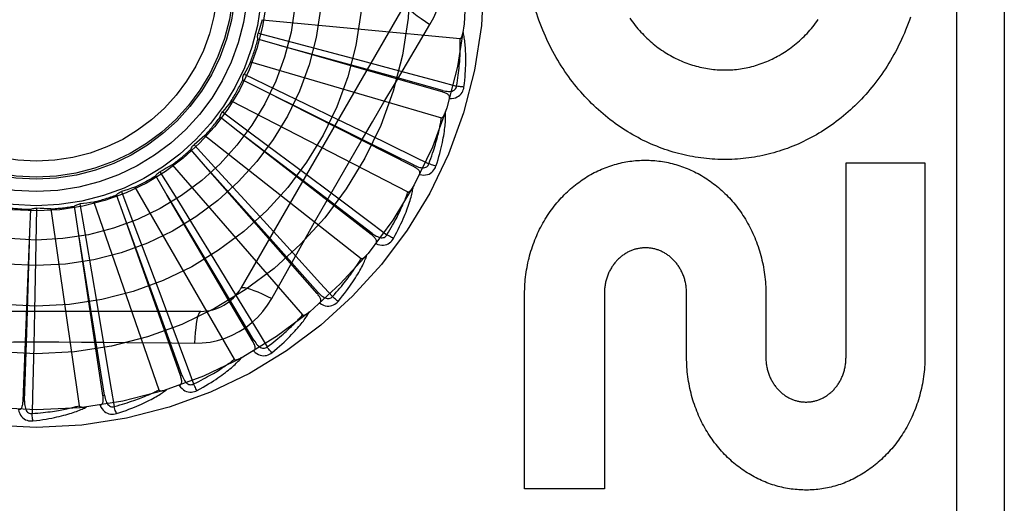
# Model space of a CAD drawing. Header units: inches. Extents: x 0 to 179, y 0 to 116.
# Tile 131 of 234: x 35.602 to 36.221, y 76.171 to 76.475. Entities that reach past the tile are written whole.
import ezdxf

# ---------------------------------------------------------------- set-up
doc = ezdxf.new("R2010")
doc.units = ezdxf.units.IN
doc.header["$LTSCALE"] = 9.842105
doc.header["$MEASUREMENT"] = 0
doc.linetypes.add('HIDDEN', pattern=[0.2, 0.1, -0.1])
doc.layers.add('LEFTHAND_DOOR_ASSEMBLY', color=7, linetype='CONTINUOUS')

msp = doc.modelspace()

# ---------------------------------------------------------------- linework, layer by layer
at = {"layer": 'LEFTHAND_DOOR_ASSEMBLY', "color": 8, "linetype": 'HIDDEN'}
for p, q in [((36.19071, 76.87535), (36.19071, 76.12535)), ((36.22071, 76.87535), (36.22071, 76.12535)), ((35.84435, 76.48576), (35.74091, 76.3066)), ((35.75427, 76.4753), (35.87867, 76.46342)), ((35.75171, 76.46678), (35.77308, 76.46116)), ((35.76527, 76.45916), (35.75157, 76.4631)), ((35.86727, 76.42998), (35.76527, 76.45916)), ((35.77308, 76.46116), (35.79367, 76.45572)), ((35.79367, 76.45572), (35.81416, 76.45028)), ((35.74696, 76.44887), (35.86687, 76.41366)), ((35.81416, 76.45028), (35.83517, 76.44467)), ((35.74284, 76.44098), (35.76275, 76.43142)), ((35.75471, 76.43094), (35.742, 76.4374)), ((35.84934, 76.38298), (35.75471, 76.43094)), ((35.76275, 76.43142), (35.78194, 76.42218)), ((35.86727, 76.42998), (35.86753, 76.4309)), ((35.73478, 76.4243), (35.84586, 76.36703)), ((35.78194, 76.42218), (35.80103, 76.41296)), ((35.739, 76.40522), (35.72774, 76.41398)), ((35.72924, 76.41734), (35.74699, 76.40418)), ((35.80103, 76.41296), (35.82061, 76.40347)), ((35.71817, 76.40247), (35.81641, 76.32522)), ((35.78952, 76.36682), (35.73895, 76.40526)), ((35.82284, 76.34022), (35.739, 76.40522)), ((35.74699, 76.40418), (35.76408, 76.39147)), ((35.71142, 76.39669), (35.72635, 76.38041)), ((35.71871, 76.38295), (35.70931, 76.39367)), ((35.76408, 76.39147), (35.78108, 76.37881)), ((35.69774, 76.38419), (35.77957, 76.28974)), ((35.76105, 76.33568), (35.71867, 76.38299)), ((35.78873, 76.30325), (35.71871, 76.38295)), ((35.84934, 76.38298), (35.84978, 76.38383)), ((36.12121, 76.2631), (36.12121, 76.38538)), ((36.12121, 76.38538), (36.17084, 76.38538)), ((36.17084, 76.38538), (36.17084, 76.2631)), ((35.69456, 76.36491), (35.68737, 76.37722)), ((35.69001, 76.37978), (35.70159, 76.36097)), ((35.72635, 76.38041), (35.74073, 76.3647)), ((35.78108, 76.37881), (35.79851, 76.36578)), ((35.66744, 76.35178), (35.66271, 76.36522)), ((35.66578, 76.36724), (35.6736, 76.34658)), ((35.67421, 76.3701), (35.73669, 76.26187)), ((35.72719, 76.31048), (35.69453, 76.36496)), ((35.74824, 76.2734), (35.69456, 76.36491)), ((35.74073, 76.3647), (35.75503, 76.34904)), ((35.82343, 76.34098), (35.78952, 76.36682)), ((35.63963, 76.3595), (35.64339, 76.33773)), ((35.64844, 76.36072), (35.68931, 76.24262)), ((35.70159, 76.36097), (35.71274, 76.34283)), ((35.60827, 76.34189), (35.60887, 76.35613)), ((35.61248, 76.35686), (35.61205, 76.33477)), ((35.62136, 76.35639), (35.63914, 76.23269)), ((35.63833, 76.34401), (35.63622, 76.35811)), ((35.68918, 76.29215), (35.66742, 76.35183)), ((35.70284, 76.25176), (35.66744, 76.35178)), ((35.6736, 76.34658), (35.68111, 76.32665)), ((35.75503, 76.34904), (35.76967, 76.33296)), ((35.60395, 76.23588), (35.60827, 76.34189)), ((35.60629, 76.27846), (35.60827, 76.34195)), ((35.64839, 76.28135), (35.63832, 76.34406)), ((35.65415, 76.2391), (35.63833, 76.34401)), ((35.71274, 76.34283), (35.72381, 76.32475)), ((35.82284, 76.34022), (35.82343, 76.34098)), ((35.61205, 76.33477), (35.61162, 76.31348)), ((35.64339, 76.33773), (35.64699, 76.31675)), ((35.78945, 76.30388), (35.76105, 76.33568)), ((35.68111, 76.32665), (35.68856, 76.3068)), ((35.72381, 76.32475), (35.73515, 76.30618)), ((35.64699, 76.31675), (35.65055, 76.29585)), ((35.61162, 76.31348), (35.61116, 76.29229)), ((35.74907, 76.27389), (35.72719, 76.31048)), ((35.76024, 76.30004), (35.76714, 76.31241)), ((35.68856, 76.3068), (35.69618, 76.28642)), ((35.78873, 76.30325), (35.78945, 76.30388)), ((35.91919, 76.18058), (35.91919, 76.30286)), ((35.96933, 76.30355), (35.96934, 76.18058)), ((36.02102, 76.2631), (36.02102, 76.30328)), ((36.07084, 76.30286), (36.07084, 76.2631)), ((35.71565, 76.29201), (35.50876, 76.29201)), ((35.61116, 76.29229), (35.61066, 76.27054)), ((35.65055, 76.29585), (35.65418, 76.2744)), ((35.70374, 76.25208), (35.68918, 76.29215)), ((35.60491, 76.23584), (35.60629, 76.27846)), ((35.6551, 76.23924), (35.64839, 76.28135)), ((35.74824, 76.2734), (35.74907, 76.27389)), ((35.70284, 76.25176), (35.70374, 76.25208)), ((35.60395, 76.23588), (35.60491, 76.23584)), ((35.65415, 76.2391), (35.6551, 76.23924)), ((35.96934, 76.18058), (35.91919, 76.18058))]:
    msp.add_line(p, q, dxfattribs=at)
for points in [[(35.8597, 76.4723), (35.86204, 76.47666), (35.86397, 76.48118), (35.86549, 76.48586), (35.86657, 76.49064), (35.86723, 76.49547), (35.86745, 76.50035)], [(35.84435, 76.48576), (35.84429, 76.4852), (35.84462, 76.48441), (35.84532, 76.48344), (35.84638, 76.48229), (35.84781, 76.48096), (35.84959, 76.47946), (35.8517, 76.47782), (35.85411, 76.47606), (35.8568, 76.47421), (35.8597, 76.4723)], [(35.93797, 76.45345), (35.93695, 76.4553), (35.93597, 76.45717), (35.935, 76.45905), (35.93406, 76.46096), (35.93315, 76.4629), (35.93226, 76.46485), (35.93139, 76.46682), (35.93055, 76.46882), (35.92974, 76.47083), (35.92895, 76.47285), (35.9282, 76.4749), (35.92747, 76.47696), (35.92677, 76.47903), (35.9261, 76.48111), (35.92546, 76.48321)], [(36.16176, 76.47697), (36.16104, 76.4749), (36.16029, 76.47285), (36.15951, 76.47081), (36.1587, 76.46879), (36.15787, 76.46679), (36.15701, 76.46481), (36.15612, 76.46285), (36.15521, 76.46091), (36.15427, 76.45899), (36.15331, 76.45708), (36.15232, 76.4552), (36.15131, 76.45335), (36.15028, 76.45151), (36.14923, 76.4497), (36.14815, 76.44791), (36.14705, 76.44615), (36.14593, 76.44441), (36.14479, 76.44269), (36.14363, 76.441), (36.14245, 76.43934), (36.14125, 76.43769), (36.14002, 76.43607), (36.13878, 76.43447), (36.13752, 76.4329), (36.13624, 76.43135), (36.13494, 76.42983), (36.13362, 76.42833), (36.13229, 76.42686), (36.13094, 76.42541), (36.12957, 76.42399), (36.12819, 76.4226), (36.1268, 76.42124), (36.12538, 76.4199), (36.12396, 76.41859), (36.12251, 76.4173), (36.12105, 76.41604), (36.11958, 76.4148), (36.11809, 76.41359), (36.11659, 76.4124), (36.11508, 76.41125), (36.11355, 76.41012), (36.11201, 76.40901), (36.11047, 76.40794), (36.10891, 76.40689), (36.10734, 76.40588), (36.10576, 76.40488), (36.10417, 76.40392), (36.10257, 76.40298), (36.10095, 76.40207), (36.09933, 76.40118), (36.09769, 76.40033), (36.09605, 76.39949), (36.0944, 76.39869), (36.09274, 76.39791), (36.09107, 76.39717), (36.0894, 76.39645), (36.08772, 76.39575), (36.08603, 76.39509), (36.08434, 76.39446), (36.08265, 76.39385), (36.08094, 76.39327), (36.07923, 76.39271), (36.07751, 76.39218), (36.07578, 76.39168), (36.07405, 76.39121), (36.07232, 76.39077), (36.07058, 76.39035), (36.06883, 76.38996), (36.06708, 76.3896), (36.06534, 76.38927), (36.06359, 76.38896), (36.06184, 76.38868), (36.06008, 76.38843), (36.05833, 76.38821), (36.05656, 76.38801), (36.0548, 76.38785), (36.05303, 76.38771), (36.05126, 76.38759), (36.04948, 76.38751), (36.04771, 76.38745), (36.04593, 76.38742), (36.04416, 76.38742), (36.04239, 76.38745), (36.04062, 76.3875), (36.03885, 76.38758), (36.03708, 76.38769), (36.03531, 76.38783), (36.03355, 76.38799), (36.03178, 76.38819), (36.03001, 76.38841), (36.02825, 76.38866), (36.02648, 76.38893), (36.02472, 76.38924), (36.02296, 76.38957), (36.0212, 76.38993), (36.01945, 76.39032), (36.0177, 76.39073), (36.01596, 76.39118), (36.01423, 76.39165), (36.0125, 76.39214), (36.01077, 76.39267), (36.00905, 76.39322), (36.00733, 76.39381), (36.00561, 76.39442), (36.0039, 76.39506), (36.0022, 76.39572), (36.0005, 76.39642), (35.99881, 76.39714), (35.99712, 76.39789), (35.99545, 76.39867), (35.99378, 76.39948), (35.99213, 76.40031), (35.99048, 76.40117), (35.98884, 76.40205), (35.98721, 76.40297), (35.98559, 76.40391), (35.98398, 76.40488), (35.98238, 76.40588), (35.98079, 76.40691), (35.97921, 76.40796), (35.97764, 76.40905), (35.97609, 76.41015), (35.97454, 76.41129), (35.97301, 76.41245), (35.9715, 76.41364), (35.97, 76.41485), (35.96852, 76.41609), (35.96704, 76.41735), (35.96558, 76.41865), (35.96414, 76.41997), (35.96271, 76.42132), (35.96129, 76.42269), (35.95989, 76.42409), (35.95851, 76.42552), (35.95714, 76.42697), (35.95579, 76.42845), (35.95446, 76.42995), (35.95315, 76.43148), (35.95186, 76.43303), (35.95059, 76.4346), (35.94934, 76.43619), (35.94811, 76.43781), (35.9469, 76.43946), (35.9457, 76.44113), (35.94453, 76.44282), (35.94338, 76.44454), (35.94225, 76.44628), (35.94114, 76.44804), (35.94006, 76.44983), (35.939, 76.45163), (35.93797, 76.45345)], [(35.98535, 76.47624), (35.98617, 76.47508), (35.98699, 76.47395), (35.98784, 76.47284), (35.9887, 76.47175), (35.98957, 76.47067), (35.99046, 76.46962), (35.99136, 76.46858), (35.99228, 76.46756), (35.99321, 76.46656), (35.99416, 76.46558), (35.99512, 76.46463), (35.99609, 76.46369), (35.99708, 76.46277), (35.99807, 76.46187), (35.99908, 76.461), (36.00009, 76.46015), (36.00112, 76.45931), (36.00216, 76.45851), (36.0032, 76.45772), (36.00426, 76.45695), (36.00532, 76.4562), (36.0064, 76.45548), (36.00748, 76.45477), (36.00858, 76.45409), (36.00969, 76.45343), (36.0108, 76.45278), (36.01192, 76.45216), (36.01305, 76.45156), (36.01418, 76.45099), (36.01532, 76.45043), (36.01647, 76.4499), (36.01762, 76.44939), (36.01877, 76.44891), (36.01993, 76.44844), (36.02109, 76.448), (36.02226, 76.44758), (36.02344, 76.44717), (36.02462, 76.4468), (36.02581, 76.44644), (36.027, 76.4461), (36.0282, 76.44579), (36.0294, 76.44549), (36.0306, 76.44522), (36.0318, 76.44497), (36.03301, 76.44475), (36.03422, 76.44454), (36.03542, 76.44436), (36.03663, 76.4442), (36.03783, 76.44406), (36.03904, 76.44394), (36.04025, 76.44385), (36.04146, 76.44378), (36.04268, 76.44372), (36.0439, 76.44369), (36.04511, 76.44369), (36.04633, 76.4437), (36.04755, 76.44374), (36.04877, 76.44379), (36.04998, 76.44387), (36.0512, 76.44397), (36.05241, 76.4441), (36.05361, 76.44424), (36.05482, 76.4444), (36.05602, 76.44459), (36.05721, 76.4448), (36.05841, 76.44503), (36.0596, 76.44528), (36.0608, 76.44556), (36.06199, 76.44585), (36.06318, 76.44617), (36.06436, 76.44651), (36.06555, 76.44688), (36.06672, 76.44726), (36.0679, 76.44767), (36.06906, 76.44809), (36.07022, 76.44854), (36.07137, 76.44901), (36.07252, 76.4495), (36.07366, 76.45001), (36.07479, 76.45054), (36.07591, 76.4511), (36.07704, 76.45168), (36.07815, 76.45228), (36.07926, 76.4529), (36.08036, 76.45354), (36.08146, 76.45421), (36.08255, 76.45489), (36.08363, 76.4556), (36.0847, 76.45633), (36.08576, 76.45709), (36.08681, 76.45786), (36.08785, 76.45865), (36.08888, 76.45946), (36.08989, 76.46029), (36.0909, 76.46115), (36.09189, 76.46202), (36.09288, 76.46292), (36.09386, 76.46384), (36.09482, 76.46478), (36.09577, 76.46574), (36.09671, 76.46673), (36.09764, 76.46773), (36.09856, 76.46876), (36.09946, 76.4698), (36.10035, 76.47087), (36.10122, 76.47195), (36.10207, 76.47305), (36.10292, 76.47418), (36.10374, 76.47532)], [(35.75427, 76.4753), (35.75368, 76.47315), (35.75305, 76.47102), (35.7524, 76.46889), (35.75171, 76.46678)], [(35.83795, 76.43568), (35.8524, 76.46009), (35.8597, 76.4723)], [(35.75157, 76.4631), (35.75145, 76.46371), (35.75138, 76.46433), (35.75138, 76.46496), (35.75143, 76.46558), (35.75154, 76.46619), (35.75171, 76.46678)], [(35.87643, 76.43356), (35.87674, 76.43539), (35.87701, 76.43714), (35.87726, 76.43882), (35.87748, 76.44044), (35.87768, 76.44199), (35.87786, 76.44347), (35.87801, 76.4449), (35.87815, 76.44627), (35.87827, 76.44759), (35.87837, 76.44885), (35.87846, 76.45006), (35.87854, 76.45122), (35.8786, 76.45234), (35.87865, 76.45342), (35.8787, 76.45445), (35.87873, 76.45544), (35.87876, 76.45639), (35.87877, 76.4573), (35.87878, 76.45818), (35.87878, 76.45902), (35.87878, 76.45983), (35.87877, 76.46061), (35.87875, 76.46136), (35.87873, 76.46207), (35.8787, 76.46276), (35.87867, 76.46342)], [(35.87867, 76.46342), (35.87884, 76.46344), (35.879, 76.46349), (35.87915, 76.46359), (35.87928, 76.46373), (35.8794, 76.46388), (35.87951, 76.46406), (35.87962, 76.46425), (35.87971, 76.46445), (35.8798, 76.46467), (35.87989, 76.46489), (35.87997, 76.46513), (35.88004, 76.46538), (35.88012, 76.46564), (35.88018, 76.46591), (35.88025, 76.46619), (35.88031, 76.46648), (35.88036, 76.46679), (35.88042, 76.46711), (35.88047, 76.46744), (35.88051, 76.46779)], [(35.88107, 76.43296), (35.88134, 76.43517), (35.88157, 76.43729), (35.88176, 76.43932), (35.88192, 76.44126), (35.88204, 76.44311), (35.88213, 76.44488), (35.8822, 76.44658), (35.88224, 76.44821), (35.88226, 76.44976), (35.88225, 76.45124), (35.88223, 76.45266), (35.88219, 76.45402), (35.88214, 76.45532), (35.88208, 76.45657), (35.882, 76.45776), (35.88191, 76.4589), (35.88181, 76.45998), (35.8817, 76.46102), (35.88158, 76.46201), (35.88144, 76.46296), (35.8813, 76.46386), (35.88115, 76.46473), (35.881, 76.46555), (35.88084, 76.46633), (35.88068, 76.46708), (35.88051, 76.4678)], [(35.86753, 76.4309), (35.83644, 76.43952), (35.82645, 76.44229), (35.76521, 76.45918)], [(35.74696, 76.44887), (35.74597, 76.44687), (35.74496, 76.44489), (35.74391, 76.44293), (35.74284, 76.44098)], [(35.742, 76.4374), (35.742, 76.43802), (35.74205, 76.43864), (35.74217, 76.43926), (35.74234, 76.43986), (35.74256, 76.44043), (35.74284, 76.44098)], [(35.83517, 76.44467), (35.86577, 76.43644), (35.87643, 76.43356)], [(35.76714, 76.31241), (35.78104, 76.3371), (35.78803, 76.34947), (35.79507, 76.36184), (35.80212, 76.3742), (35.80923, 76.38654), (35.81636, 76.39886), (35.82354, 76.41116), (35.83073, 76.42344), (35.83795, 76.43568)], [(35.86753, 76.4309), (35.86854, 76.43065), (35.8695, 76.43045), (35.87043, 76.43032), (35.87131, 76.43025), (35.87215, 76.43025), (35.87294, 76.43033), (35.87367, 76.43048), (35.87434, 76.43071), (35.87493, 76.43102), (35.87543, 76.43142), (35.87583, 76.43189), (35.87613, 76.43243), (35.87634, 76.43298), (35.87644, 76.43357)], [(35.87199, 76.42579), (35.87334, 76.42583), (35.8746, 76.426), (35.87575, 76.4263), (35.8768, 76.42672), (35.87773, 76.42726), (35.87855, 76.4279), (35.87926, 76.42866), (35.87985, 76.42948), (35.88032, 76.43036), (35.88067, 76.43125), (35.88092, 76.43211), (35.88107, 76.43296)], [(35.88107, 76.43296), (35.88045, 76.43301), (35.87975, 76.43308), (35.87898, 76.43317), (35.87817, 76.43329), (35.87731, 76.43342), (35.87643, 76.43356)], [(35.84978, 76.38383), (35.82087, 76.39818), (35.81159, 76.40279), (35.75466, 76.43096)], [(35.87199, 76.42578), (35.87207, 76.42624), (35.87207, 76.42667), (35.87197, 76.42708), (35.87179, 76.42746), (35.87155, 76.42781), (35.87124, 76.42813), (35.87088, 76.42843), (35.87047, 76.4287), (35.87001, 76.42895), (35.86952, 76.42918), (35.86899, 76.4294), (35.86844, 76.4296), (35.86787, 76.4298), (35.86727, 76.42998)], [(35.73478, 76.4243), (35.73343, 76.42252), (35.73206, 76.42077), (35.73067, 76.41904), (35.72924, 76.41734)], [(35.72774, 76.41398), (35.72786, 76.41459), (35.72803, 76.41518), (35.72826, 76.41577), (35.72854, 76.41633), (35.72887, 76.41685), (35.72924, 76.41734)], [(35.86346, 76.38329), (35.86414, 76.38541), (35.86477, 76.38745), (35.86534, 76.38941), (35.86586, 76.39128), (35.86633, 76.39308), (35.86676, 76.3948), (35.86715, 76.39646), (35.86749, 76.39804), (35.8678, 76.39956), (35.86808, 76.40102), (35.86833, 76.40242), (35.86855, 76.40376), (35.86874, 76.40505), (35.86892, 76.40628), (35.86907, 76.40747), (35.86919, 76.4086), (35.8693, 76.40969), (35.86939, 76.41073), (35.86945, 76.41173), (35.8695, 76.41268), (35.86954, 76.4136), (35.86955, 76.41447), (35.86956, 76.41531), (35.86955, 76.41611), (35.86953, 76.41688), (35.8695, 76.41761)], [(35.86687, 76.41366), (35.86704, 76.41364), (35.8672, 76.41367), (35.86737, 76.41374), (35.86752, 76.41384), (35.86767, 76.41397), (35.86782, 76.41412), (35.86795, 76.41429), (35.86809, 76.41447), (35.86821, 76.41467), (35.86834, 76.41488), (35.86847, 76.41509), (35.86859, 76.41533), (35.86871, 76.41557), (35.86882, 76.41582), (35.86894, 76.41608), (35.86905, 76.41636), (35.86917, 76.41665), (35.86928, 76.41695), (35.86938, 76.41723), (35.86947, 76.41752)], [(35.85902, 76.38476), (35.85966, 76.3865), (35.86027, 76.38817), (35.86083, 76.38977), (35.86135, 76.39132), (35.86184, 76.3928), (35.86229, 76.39423), (35.86272, 76.3956), (35.86311, 76.39692), (35.86348, 76.39819), (35.86382, 76.39941), (35.86413, 76.40058), (35.86443, 76.40171), (35.8647, 76.40279), (35.86496, 76.40384), (35.86519, 76.40484), (35.86541, 76.40581), (35.86562, 76.40674), (35.86581, 76.40763), (35.86598, 76.40849), (35.86615, 76.40932), (35.86629, 76.41011), (35.86643, 76.41088), (35.86655, 76.41162), (35.86667, 76.41232), (35.86677, 76.41301), (35.86687, 76.41366)], [(35.71817, 76.40247), (35.71651, 76.40099), (35.71484, 76.39953), (35.71314, 76.39809), (35.71142, 76.39669)], [(35.82061, 76.40347), (35.84909, 76.38961), (35.85902, 76.38476)], [(35.70931, 76.39367), (35.70954, 76.39425), (35.70982, 76.3948), (35.71015, 76.39533), (35.71054, 76.39583), (35.71096, 76.39628), (35.71142, 76.39669)], [(35.69774, 76.38419), (35.69583, 76.38304), (35.6939, 76.38192), (35.69196, 76.38084), (35.69001, 76.37978)], [(35.85318, 76.37797), (35.85335, 76.3784), (35.85343, 76.37882), (35.85341, 76.37924), (35.85331, 76.37965), (35.85314, 76.38004), (35.8529, 76.38041), (35.8526, 76.38077), (35.85224, 76.38112), (35.85184, 76.38145), (35.8514, 76.38177), (35.85093, 76.38208), (35.85042, 76.38239), (35.8499, 76.38269), (35.84934, 76.38298)], [(35.84978, 76.38384), (35.85072, 76.38339), (35.85162, 76.38302), (35.85251, 76.38271), (35.85336, 76.38248), (35.85418, 76.38233), (35.85497, 76.38225), (35.85573, 76.38226), (35.85643, 76.38235), (35.85706, 76.38255), (35.85763, 76.38285), (35.85811, 76.38324), (35.85851, 76.3837), (35.85881, 76.38421), (35.85902, 76.38477)], [(35.85318, 76.37797), (35.85452, 76.37776), (35.85579, 76.37769), (35.85697, 76.37776), (35.85808, 76.37797), (35.8591, 76.37833), (35.86003, 76.3788), (35.86087, 76.37941), (35.8616, 76.38011), (35.86222, 76.38088), (35.86274, 76.38169), (35.86315, 76.38249), (35.86346, 76.38329)], [(35.86346, 76.38329), (35.86286, 76.38346), (35.86218, 76.38366), (35.86145, 76.3839), (35.86067, 76.38417), (35.85985, 76.38446), (35.85902, 76.38476)], [(35.91919, 76.30286), (35.9192, 76.3044), (35.91924, 76.30593), (35.9193, 76.30747), (35.91939, 76.30901), (35.9195, 76.31054), (35.91964, 76.31207), (35.91981, 76.31359), (35.91999, 76.31511), (35.92021, 76.31662), (35.92044, 76.31813), (35.9207, 76.31963), (35.92099, 76.32112), (35.9213, 76.3226), (35.92163, 76.32408), (35.92198, 76.32554), (35.92236, 76.327), (35.92277, 76.32845), (35.92319, 76.32989), (35.92364, 76.33131), (35.92411, 76.33273), (35.9246, 76.33413), (35.92512, 76.33552), (35.92565, 76.3369), (35.92621, 76.33827), (35.92679, 76.33962), (35.92739, 76.34096), (35.928, 76.34229), (35.92864, 76.3436), (35.9293, 76.34489), (35.92998, 76.34617), (35.93068, 76.34744), (35.93139, 76.34869), (35.93213, 76.34992), (35.93288, 76.35113), (35.93365, 76.35233), (35.93443, 76.35351), (35.93524, 76.35467), (35.93606, 76.35581), (35.93689, 76.35694), (35.93775, 76.35805), (35.93861, 76.35914), (35.93949, 76.36021), (35.94039, 76.36126), (35.9413, 76.36229), (35.94222, 76.3633), (35.94316, 76.36429), (35.94411, 76.36526), (35.94507, 76.36621), (35.94605, 76.36714), (35.94704, 76.36806), (35.94803, 76.36895), (35.94904, 76.36981), (35.95006, 76.37066), (35.95109, 76.37149), (35.95213, 76.37229), (35.95318, 76.37308), (35.95424, 76.37384), (35.9553, 76.37458), (35.95637, 76.3753), (35.95746, 76.37599), (35.95855, 76.37667), (35.95965, 76.37733), (35.96076, 76.37796), (35.96188, 76.37858), (35.963, 76.37917), (35.96413, 76.37974), (35.96527, 76.38029), (35.96641, 76.38082), (35.96755, 76.38132), (35.9687, 76.3818), (35.96986, 76.38227), (35.97102, 76.38271), (35.97219, 76.38313), (35.97337, 76.38353), (35.97455, 76.3839), (35.97573, 76.38426), (35.97692, 76.38459), (35.97811, 76.3849), (35.9793, 76.38519), (35.98049, 76.38546), (35.98168, 76.38571), (35.98288, 76.38594), (35.98409, 76.38614), (35.98529, 76.38632), (35.9865, 76.38648), (35.98771, 76.38662), (35.98892, 76.38674), (35.99014, 76.38684), (35.99135, 76.38691), (35.99257, 76.38697), (35.99378, 76.387), (35.99499, 76.38701), (35.9962, 76.387), (35.99742, 76.38697), (35.99863, 76.38691), (35.99985, 76.38684), (36.00106, 76.38674), (36.00228, 76.38662), (36.00349, 76.38648), (36.0047, 76.38632), (36.00591, 76.38613), (36.00711, 76.38593), (36.00831, 76.3857), (36.00951, 76.38546), (36.01071, 76.38519), (36.0119, 76.3849), (36.0131, 76.38458), (36.01429, 76.38425), (36.01547, 76.38389), (36.01666, 76.38351), (36.01784, 76.38311), (36.01901, 76.38269), (36.02018, 76.38224), (36.02134, 76.38178), (36.0225, 76.38129), (36.02365, 76.38079), (36.0248, 76.38026), (36.02594, 76.37971), (36.02707, 76.37913), (36.0282, 76.37854), (36.02932, 76.37792), (36.03044, 76.37729), (36.03154, 76.37663), (36.03264, 76.37595), (36.03373, 76.37525), (36.03481, 76.37452), (36.03588, 76.37378), (36.03693, 76.37302), (36.03799, 76.37224), (36.03903, 76.37143), (36.04006, 76.3706), (36.04108, 76.36976), (36.04209, 76.36889), (36.04309, 76.368), (36.04407, 76.36709), (36.04505, 76.36616), (36.04601, 76.36521), (36.04695, 76.36425), (36.04789, 76.36326), (36.0488, 76.36225), (36.04971, 76.36123), (36.0506, 76.36018), (36.05148, 76.35912), (36.05235, 76.35803), (36.05319, 76.35693), (36.05403, 76.35581), (36.05484, 76.35467), (36.05564, 76.35351), (36.05642, 76.35234), (36.05719, 76.35115), (36.05794, 76.34994), (36.05867, 76.34872), (36.05938, 76.34747), (36.06007, 76.34621), (36.06075, 76.34494), (36.0614, 76.34365), (36.06204, 76.34234), (36.06266, 76.34102), (36.06325, 76.33968), (36.06383, 76.33833), (36.06439, 76.33697), (36.06492, 76.3356), (36.06543, 76.33421), (36.06592, 76.33281), (36.06639, 76.33139), (36.06684, 76.32997), (36.06726, 76.32853), (36.06767, 76.32708), (36.06805, 76.32562), (36.0684, 76.32416), (36.06873, 76.32268), (36.06904, 76.3212), (36.06933, 76.3197), (36.06959, 76.3182), (36.06983, 76.31669), (36.07004, 76.31517), (36.07023, 76.31365), (36.07039, 76.31212), (36.07053, 76.31058), (36.07064, 76.30904), (36.07073, 76.3075), (36.07079, 76.30595), (36.07083, 76.30441), (36.07084, 76.30286)], [(35.68737, 76.37722), (35.6877, 76.37775), (35.68808, 76.37824), (35.68851, 76.37869), (35.68898, 76.37911), (35.68948, 76.37947), (35.69001, 76.37978)], [(35.66271, 76.36522), (35.66313, 76.36568), (35.6636, 76.36608), (35.66411, 76.36645), (35.66465, 76.36677), (35.6652, 76.36703), (35.66578, 76.36724)], [(35.67421, 76.3701), (35.67211, 76.36934), (35.67001, 76.3686), (35.6679, 76.3679), (35.66578, 76.36724)], [(35.79851, 76.36578), (35.82385, 76.34678), (35.83269, 76.34014)], [(35.83269, 76.34014), (35.83365, 76.34172), (35.83455, 76.34325), (35.83541, 76.34472), (35.83621, 76.34614), (35.83697, 76.3475), (35.83769, 76.34882), (35.83836, 76.35008), (35.839, 76.3513), (35.8396, 76.35248), (35.84017, 76.35361), (35.8407, 76.35471), (35.8412, 76.35576), (35.84168, 76.35677), (35.84212, 76.35775), (35.84255, 76.35869), (35.84295, 76.3596), (35.84332, 76.36047), (35.84368, 76.36131), (35.84401, 76.36212), (35.84433, 76.36291), (35.84463, 76.36366), (35.8449, 76.36438), (35.84517, 76.36508), (35.84541, 76.36576), (35.84564, 76.36641), (35.84586, 76.36703)], [(35.83676, 76.33786), (35.83784, 76.33981), (35.83884, 76.34169), (35.83977, 76.3435), (35.84063, 76.34525), (35.84144, 76.34692), (35.84219, 76.34854), (35.84288, 76.35009), (35.84352, 76.35158), (35.84411, 76.35301), (35.84466, 76.35439), (35.84517, 76.35572), (35.84564, 76.357), (35.84607, 76.35822), (35.84647, 76.3594), (35.84685, 76.36054), (35.84719, 76.36163), (35.8475, 76.36267), (35.84778, 76.36368), (35.84803, 76.36465), (35.84826, 76.36557), (35.84847, 76.36646), (35.84865, 76.36732), (35.84881, 76.36814), (35.84896, 76.36893), (35.84908, 76.36968), (35.84919, 76.37041)], [(35.84586, 76.36703), (35.84602, 76.36698), (35.84619, 76.36698), (35.84636, 76.36702), (35.84654, 76.36709), (35.84671, 76.36719), (35.84688, 76.36731), (35.84704, 76.36745), (35.84721, 76.3676), (35.84737, 76.36777), (35.84754, 76.36795), (35.8477, 76.36814), (35.84786, 76.36834), (35.84803, 76.36856), (35.84819, 76.36878), (35.84835, 76.36902), (35.84852, 76.36927), (35.84868, 76.36953), (35.84885, 76.3698), (35.84902, 76.3701), (35.84919, 76.3704)], [(35.63622, 76.35811), (35.63673, 76.35847), (35.63726, 76.35879), (35.63783, 76.35905), (35.63842, 76.35926), (35.63902, 76.35941), (35.63963, 76.3595)], [(35.64844, 76.36072), (35.64624, 76.36037), (35.64404, 76.36004), (35.64183, 76.35976), (35.63963, 76.3595)], [(35.60887, 76.35613), (35.60943, 76.3564), (35.61002, 76.3566), (35.61062, 76.35675), (35.61124, 76.35685), (35.61186, 76.35688), (35.61248, 76.35686)], [(35.62136, 76.35639), (35.61913, 76.35645), (35.61691, 76.35656), (35.61469, 76.35669), (35.61248, 76.35686)], [(35.82566, 76.33457), (35.82591, 76.33496), (35.82607, 76.33537), (35.82613, 76.33578), (35.82611, 76.33621), (35.82601, 76.33662), (35.82585, 76.33703), (35.82562, 76.33744), (35.82534, 76.33784), (35.82501, 76.33825), (35.82464, 76.33865), (35.82423, 76.33904), (35.8238, 76.33944), (35.82333, 76.33983), (35.82284, 76.34022)], [(35.82343, 76.34098), (35.82427, 76.34037), (35.82509, 76.33983), (35.8259, 76.33936), (35.82669, 76.33897), (35.82747, 76.33866), (35.82824, 76.33844), (35.82898, 76.3383), (35.82968, 76.33827), (35.83034, 76.33834), (35.83095, 76.33852), (35.8315, 76.33882), (35.83198, 76.3392), (35.83238, 76.33964), (35.83269, 76.34014)], [(35.83676, 76.33786), (35.83621, 76.33813), (35.83558, 76.33846), (35.83491, 76.33884), (35.83419, 76.33924), (35.83344, 76.33968), (35.83269, 76.34014)], [(35.82567, 76.33458), (35.82694, 76.33411), (35.82817, 76.33381), (35.82935, 76.33365), (35.83048, 76.33365), (35.83155, 76.33381), (35.83255, 76.3341), (35.83348, 76.33454), (35.83434, 76.33509), (35.8351, 76.33572), (35.83576, 76.33642), (35.83631, 76.33713), (35.83676, 76.33786)], [(35.76967, 76.33296), (35.79096, 76.3095), (35.79838, 76.30131)], [(35.80195, 76.2983), (35.80338, 76.30001), (35.80472, 76.30167), (35.80597, 76.30327), (35.80715, 76.30482), (35.80826, 76.30631), (35.8093, 76.30776), (35.81027, 76.30915), (35.81118, 76.31049), (35.81204, 76.31179), (35.81284, 76.31304), (35.81359, 76.31425), (35.81429, 76.31541), (35.81495, 76.31653), (35.81557, 76.31761), (35.81615, 76.31866), (35.81669, 76.31966), (35.81719, 76.32063), (35.81766, 76.32157), (35.81809, 76.32247), (35.81849, 76.32334), (35.81886, 76.32417), (35.8192, 76.32498), (35.81952, 76.32575), (35.81981, 76.3265), (35.82008, 76.32722), (35.82032, 76.32791)], [(35.81641, 76.32522), (35.81656, 76.32514), (35.81672, 76.3251), (35.8169, 76.32511), (35.81708, 76.32515), (35.81727, 76.32521), (35.81746, 76.3253), (35.81765, 76.3254), (35.81784, 76.32552), (35.81803, 76.32566), (35.81823, 76.3258), (35.81842, 76.32596), (35.81862, 76.32613), (35.81882, 76.32631), (35.81902, 76.3265), (35.81923, 76.3267), (35.81944, 76.32691), (35.81965, 76.32714), (35.81987, 76.32738), (35.82007, 76.32761), (35.82026, 76.32783)], [(36.02102, 76.30328), (36.02101, 76.30397), (36.02099, 76.30465), (36.02095, 76.30534), (36.0209, 76.30602), (36.02084, 76.3067), (36.02076, 76.30738), (36.02066, 76.30806), (36.02055, 76.30873), (36.02043, 76.3094), (36.0203, 76.31007), (36.02015, 76.31073), (36.01998, 76.31138), (36.01981, 76.31202), (36.01962, 76.31266), (36.01941, 76.31329), (36.0192, 76.31391), (36.01897, 76.31453), (36.01874, 76.31513), (36.01849, 76.31573), (36.01822, 76.31632), (36.01795, 76.3169), (36.01767, 76.31748), (36.01737, 76.31804), (36.01706, 76.3186), (36.01674, 76.31915), (36.01641, 76.31968), (36.01607, 76.32021), (36.01573, 76.32073), (36.01537, 76.32124), (36.015, 76.32173), (36.01463, 76.32222), (36.01424, 76.32269), (36.01385, 76.32315), (36.01345, 76.3236), (36.01305, 76.32404), (36.01263, 76.32447), (36.01221, 76.32489), (36.01178, 76.32529), (36.01134, 76.32569), (36.01089, 76.32608), (36.01043, 76.32645), (36.00997, 76.32681), (36.0095, 76.32716), (36.00903, 76.3275), (36.00855, 76.32783), (36.00807, 76.32814), (36.00758, 76.32845), (36.00709, 76.32873), (36.0066, 76.32901), (36.0061, 76.32927), (36.0056, 76.32952), (36.0051, 76.32976), (36.00459, 76.32998), (36.00408, 76.3302), (36.00357, 76.3304), (36.00305, 76.33058), (36.00253, 76.33076), (36.002, 76.33093), (36.00147, 76.33108), (36.00094, 76.33122), (36.0004, 76.33135), (35.99986, 76.33146), (35.99932, 76.33157), (35.99878, 76.33166), (35.99824, 76.33173), (35.9977, 76.3318), (35.99715, 76.33185), (35.99661, 76.33189), (35.99608, 76.33192), (35.99554, 76.33193), (35.995, 76.33194), (35.99447, 76.33193), (35.99393, 76.3319), (35.99339, 76.33187), (35.99285, 76.33182), (35.99231, 76.33176), (35.99177, 76.33169), (35.99123, 76.3316), (35.99069, 76.3315), (35.99015, 76.33139), (35.98961, 76.33127), (35.98908, 76.33113), (35.98854, 76.33099), (35.98802, 76.33082), (35.98749, 76.33065), (35.98697, 76.33047), (35.98645, 76.33027), (35.98594, 76.33006), (35.98543, 76.32984), (35.98493, 76.32961), (35.98443, 76.32937), (35.98393, 76.32911), (35.98344, 76.32884), (35.98295, 76.32856), (35.98246, 76.32826), (35.98198, 76.32795), (35.9815, 76.32763), (35.98102, 76.3273), (35.98055, 76.32695), (35.98009, 76.32659), (35.97963, 76.32622), (35.97918, 76.32584), (35.97874, 76.32545), (35.9783, 76.32504), (35.97788, 76.32463), (35.97746, 76.32421), (35.97705, 76.32377), (35.97665, 76.32333), (35.97625, 76.32287), (35.97587, 76.3224), (35.97549, 76.32192), (35.97512, 76.32143), (35.97476, 76.32093), (35.97441, 76.32041), (35.97406, 76.31989), (35.97373, 76.31936), (35.97341, 76.31881), (35.9731, 76.31826), (35.9728, 76.3177), (35.97251, 76.31713), (35.97223, 76.31655), (35.97196, 76.31596), (35.97171, 76.31536), (35.97146, 76.31476), (35.97123, 76.31415), (35.97101, 76.31353), (35.97081, 76.31291), (35.97062, 76.31227), (35.97043, 76.31163), (35.97027, 76.31098), (35.97011, 76.31033), (35.96997, 76.30966), (35.96984, 76.309), (35.96973, 76.30832), (35.96963, 76.30765), (35.96954, 76.30697), (35.96947, 76.30629), (35.96942, 76.3056), (35.96937, 76.30492), (35.96935, 76.30423), (35.96933, 76.30355)], [(35.79838, 76.30131), (35.79962, 76.30268), (35.8008, 76.30401), (35.80192, 76.30529), (35.80298, 76.30653), (35.80399, 76.30773), (35.80494, 76.30888), (35.80584, 76.31), (35.8067, 76.31108), (35.80751, 76.31212), (35.80828, 76.31312), (35.80901, 76.3141), (35.8097, 76.31503), (35.81036, 76.31594), (35.81098, 76.31681), (35.81158, 76.31766), (35.81214, 76.31847), (35.81268, 76.31926), (35.81318, 76.32002), (35.81367, 76.32075), (35.81412, 76.32146), (35.81456, 76.32214), (35.81497, 76.3228), (35.81536, 76.32344), (35.81573, 76.32406), (35.81608, 76.32465), (35.81641, 76.32522)], [(35.73515, 76.30618), (35.75162, 76.27912), (35.75735, 76.26967)], [(35.74091, 76.3066), (35.74137, 76.30694), (35.74221, 76.30704), (35.7434, 76.30692), (35.74493, 76.30657), (35.7468, 76.306), (35.74899, 76.30521), (35.75146, 76.3042), (35.75419, 76.30299), (35.75714, 76.30159), (35.76024, 76.30004)], [(35.79043, 76.29717), (35.79075, 76.29751), (35.79098, 76.29787), (35.79112, 76.29827), (35.79118, 76.29869), (35.79116, 76.29911), (35.79108, 76.29955), (35.79093, 76.29999), (35.79073, 76.30045), (35.79048, 76.3009), (35.7902, 76.30137), (35.78987, 76.30183), (35.78952, 76.3023), (35.78914, 76.30277), (35.78873, 76.30325)], [(35.78946, 76.30389), (35.79016, 76.30313), (35.79087, 76.30244), (35.79157, 76.30183), (35.79228, 76.3013), (35.79299, 76.30085), (35.79369, 76.30048), (35.79439, 76.30021), (35.79508, 76.30004), (35.79574, 76.29999), (35.79638, 76.30005), (35.79697, 76.30023), (35.79752, 76.30052), (35.79799, 76.30088), (35.79839, 76.30131)], [(35.71166, 76.27199), (35.7166, 76.27214), (35.72147, 76.27273), (35.72625, 76.27374), (35.73092, 76.27518), (35.73545, 76.27704), (35.7398, 76.27929), (35.74393, 76.28193), (35.74781, 76.28492), (35.7514, 76.28825), (35.75468, 76.29189), (35.75763, 76.29582), (35.76024, 76.30004)], [(35.79044, 76.29717), (35.7916, 76.29648), (35.79275, 76.29595), (35.79388, 76.29557), (35.79499, 76.29536), (35.79606, 76.2953), (35.79711, 76.2954), (35.79811, 76.29566), (35.79905, 76.29603), (35.79991, 76.29652), (35.8007, 76.29707), (35.80137, 76.29766), (35.80195, 76.2983)], [(35.80195, 76.2983), (35.80146, 76.29867), (35.80091, 76.29912), (35.80032, 76.29961), (35.79969, 76.30014), (35.79904, 76.30072), (35.79838, 76.30131)], [(35.71565, 76.29201), (35.71512, 76.29178), (35.71461, 76.29111), (35.71412, 76.29001), (35.71366, 76.28851), (35.71322, 76.28661), (35.71281, 76.28432), (35.71245, 76.28168), (35.71213, 76.27871), (35.71187, 76.27545), (35.71166, 76.27199)], [(35.76028, 76.26604), (35.76201, 76.26745), (35.76364, 76.26883), (35.76518, 76.27016), (35.76663, 76.27146), (35.768, 76.27272), (35.76929, 76.27394), (35.77051, 76.27512), (35.77166, 76.27627), (35.77274, 76.27738), (35.77376, 76.27845), (35.77473, 76.2795), (35.77564, 76.28051), (35.7765, 76.28148), (35.77731, 76.28243), (35.77808, 76.28334), (35.7788, 76.28423), (35.77947, 76.28509), (35.78011, 76.28591), (35.78071, 76.28672), (35.78126, 76.28749), (35.78178, 76.28825), (35.78227, 76.28897), (35.78273, 76.28967), (35.78316, 76.29035), (35.78355, 76.29101), (35.78392, 76.29164)], [(35.77957, 76.28974), (35.77971, 76.28964), (35.77986, 76.28957), (35.78004, 76.28954), (35.78023, 76.28954), (35.78042, 76.28957), (35.78062, 76.28962), (35.78083, 76.28968), (35.78104, 76.28977), (35.78125, 76.28986), (35.78147, 76.28997), (35.78169, 76.29008), (35.78192, 76.29021), (35.78215, 76.29035), (35.78239, 76.2905), (35.78263, 76.29066), (35.78287, 76.29083), (35.78312, 76.29101), (35.78338, 76.2912), (35.78365, 76.29141), (35.78392, 76.29164)], [(35.69618, 76.28642), (35.70723, 76.25673), (35.71107, 76.24637)], [(35.75735, 76.26967), (35.75883, 76.27079), (35.76024, 76.27186), (35.76158, 76.27291), (35.76285, 76.27393), (35.76407, 76.27491), (35.76522, 76.27587), (35.76632, 76.27679), (35.76736, 76.27769), (35.76836, 76.27856), (35.7693, 76.2794), (35.7702, 76.28022), (35.77106, 76.28101), (35.77188, 76.28177), (35.77266, 76.28251), (35.7734, 76.28323), (35.77411, 76.28392), (35.77478, 76.28459), (35.77542, 76.28524), (35.77604, 76.28587), (35.77662, 76.28648), (35.77717, 76.28707), (35.7777, 76.28764), (35.77821, 76.28819), (35.77868, 76.28873), (35.77914, 76.28924), (35.77957, 76.28974)], [(35.52692, 76.2722), (35.55525, 76.27251), (35.56946, 76.27264), (35.58369, 76.27273), (35.59792, 76.2728), (35.61216, 76.27282), (35.6264, 76.2728), (35.64063, 76.27274), (35.65487, 76.27265), (35.66908, 76.27252)], [(35.65418, 76.2744), (35.65941, 76.24315), (35.66122, 76.23225)], [(35.66908, 76.27252), (35.69745, 76.2722), (35.71166, 76.27199)], [(35.74876, 76.26711), (35.74914, 76.26738), (35.74943, 76.2677), (35.74964, 76.26806), (35.74978, 76.26846), (35.74985, 76.26888), (35.74985, 76.26933), (35.74979, 76.26979), (35.74968, 76.27027), (35.74952, 76.27077), (35.74932, 76.27128), (35.74909, 76.2718), (35.74883, 76.27232), (35.74855, 76.27286), (35.74824, 76.2734)], [(35.74907, 76.27389), (35.74962, 76.27301), (35.75019, 76.27221), (35.75076, 76.27147), (35.75135, 76.27082), (35.75196, 76.27024), (35.75259, 76.26975), (35.75322, 76.26935), (35.75387, 76.26905), (35.75451, 76.26887), (35.75514, 76.26882), (35.75576, 76.26888), (35.75635, 76.26906), (35.75688, 76.26932), (35.75735, 76.26968)], [(35.61066, 76.27054), (35.60988, 76.23887), (35.6096, 76.22782)], [(35.74876, 76.26711), (35.74978, 76.26621), (35.7508, 76.26547), (35.75184, 76.26489), (35.75289, 76.26447), (35.75394, 76.26421), (35.75498, 76.26412), (35.75601, 76.26417), (35.75701, 76.26436), (35.75795, 76.26468), (35.75882, 76.26508), (35.7596, 76.26553), (35.76028, 76.26604)], [(35.76028, 76.26604), (35.75987, 76.2665), (35.75942, 76.26704), (35.75893, 76.26764), (35.75841, 76.26828), (35.75788, 76.26897), (35.75735, 76.26967)], [(35.71107, 76.24637), (35.71273, 76.24719), (35.71432, 76.24798), (35.71584, 76.24875), (35.71728, 76.24951), (35.71866, 76.25025), (35.71997, 76.25097), (35.72122, 76.25167), (35.72242, 76.25235), (35.72356, 76.25302), (35.72465, 76.25366), (35.72569, 76.25429), (35.72668, 76.25491), (35.72763, 76.2555), (35.72853, 76.25608), (35.7294, 76.25665), (35.73022, 76.25719), (35.73101, 76.25772), (35.73177, 76.25824), (35.73249, 76.25874), (35.73317, 76.25923), (35.73383, 76.2597), (35.73446, 76.26016), (35.73506, 76.26061), (35.73563, 76.26104), (35.73617, 76.26146), (35.73669, 76.26187)], [(35.71327, 76.24225), (35.71522, 76.24331), (35.71709, 76.24435), (35.71885, 76.24537), (35.72052, 76.24637), (35.7221, 76.24735), (35.7236, 76.2483), (35.72502, 76.24923), (35.72637, 76.25014), (35.72764, 76.25102), (35.72885, 76.25189), (35.72999, 76.25273), (35.73108, 76.25355), (35.73211, 76.25435), (35.73308, 76.25512), (35.73401, 76.25587), (35.73489, 76.25661), (35.73571, 76.25732), (35.73649, 76.25801), (35.73723, 76.25869), (35.73793, 76.25935), (35.73858, 76.25999), (35.7392, 76.26061), (35.73978, 76.26121), (35.74032, 76.26179), (35.74084, 76.26236), (35.74132, 76.26291)], [(35.73669, 76.26187), (35.7368, 76.26174), (35.73694, 76.26165), (35.73711, 76.26159), (35.73729, 76.26155), (35.73749, 76.26154), (35.7377, 76.26155), (35.73791, 76.26158), (35.73813, 76.26162), (35.73836, 76.26167), (35.7386, 76.26173), (35.73884, 76.26181), (35.73909, 76.26189), (35.73934, 76.26198), (35.7396, 76.26209), (35.73986, 76.2622), (35.74013, 76.26232), (35.74042, 76.26245), (35.74071, 76.26259), (35.74101, 76.26274), (35.74132, 76.26291)], [(36.11534, 76.18254), (36.11419, 76.18221), (36.11302, 76.1819), (36.11185, 76.1816), (36.11068, 76.18133), (36.1095, 76.18108), (36.10831, 76.18085), (36.10712, 76.18064), (36.10593, 76.18045), (36.10474, 76.18028), (36.10355, 76.18014), (36.10235, 76.18002), (36.10116, 76.17991), (36.09997, 76.17983), (36.09878, 76.17977), (36.09759, 76.17974), (36.0964, 76.17972), (36.0952, 76.17972), (36.094, 76.17975), (36.09281, 76.1798), (36.09161, 76.17987), (36.09041, 76.17996), (36.08921, 76.18007), (36.08801, 76.1802), (36.08682, 76.18036), (36.08563, 76.18053), (36.08444, 76.18073), (36.08325, 76.18095), (36.08207, 76.18119), (36.08089, 76.18145), (36.07971, 76.18173), (36.07853, 76.18204), (36.07735, 76.18237), (36.07617, 76.18271), (36.075, 76.18308), (36.07383, 76.18348), (36.07267, 76.18389), (36.07151, 76.18433), (36.07036, 76.18478), (36.06921, 76.18526), (36.06808, 76.18576), (36.06694, 76.18627), (36.06582, 76.18682), (36.06469, 76.18738), (36.06358, 76.18796), (36.06246, 76.18857), (36.06136, 76.1892), (36.06026, 76.18985), (36.05917, 76.19052), (36.05808, 76.19122), (36.05701, 76.19193), (36.05594, 76.19267), (36.05488, 76.19343), (36.05383, 76.19421), (36.0528, 76.19501), (36.05177, 76.19583), (36.05075, 76.19667), (36.04975, 76.19753), (36.04875, 76.19841), (36.04777, 76.19931), (36.04679, 76.20024), (36.04583, 76.20118), (36.04489, 76.20215), (36.04395, 76.20313), (36.04303, 76.20414), (36.04212, 76.20516), (36.04123, 76.2062), (36.04035, 76.20726), (36.03949, 76.20834), (36.03864, 76.20944), (36.03781, 76.21055), (36.037, 76.21169), (36.0362, 76.21284), (36.03541, 76.21401), (36.03464, 76.2152), (36.03389, 76.21641), (36.03316, 76.21763), (36.03245, 76.21887), (36.03176, 76.22013), (36.03108, 76.2214), (36.03043, 76.22268), (36.02979, 76.22398), (36.02918, 76.22529), (36.02858, 76.22661), (36.02801, 76.22795), (36.02745, 76.22931), (36.02692, 76.23067), (36.02641, 76.23206), (36.02592, 76.23345), (36.02545, 76.23485), (36.025, 76.23627), (36.02458, 76.23769), (36.02418, 76.23913), (36.0238, 76.24057), (36.02345, 76.24202), (36.02312, 76.24348), (36.02281, 76.24496), (36.02253, 76.24644), (36.02227, 76.24793), (36.02203, 76.24942), (36.02182, 76.25093), (36.02163, 76.25244), (36.02147, 76.25396), (36.02133, 76.25548), (36.02122, 76.257), (36.02113, 76.25852), (36.02107, 76.26005), (36.02103, 76.26157), (36.02102, 76.2631)], [(36.07084, 76.2631), (36.07085, 76.26242), (36.07087, 76.26174), (36.07091, 76.26106), (36.07096, 76.26039), (36.07103, 76.25971), (36.07111, 76.25904), (36.0712, 76.25837), (36.07131, 76.2577), (36.07143, 76.25704), (36.07157, 76.25638), (36.07172, 76.25573), (36.07188, 76.25508), (36.07206, 76.25444), (36.07224, 76.25381), (36.07245, 76.25319), (36.07266, 76.25258), (36.07288, 76.25197), (36.07312, 76.25137), (36.07337, 76.25078), (36.07363, 76.2502), (36.07391, 76.24962), (36.07419, 76.24906), (36.07449, 76.2485), (36.07479, 76.24795), (36.07511, 76.24741), (36.07544, 76.24688), (36.07577, 76.24636), (36.07612, 76.24585), (36.07648, 76.24535), (36.07684, 76.24487), (36.07721, 76.24439), (36.0776, 76.24393), (36.07798, 76.24347), (36.07838, 76.24303), (36.07879, 76.2426), (36.0792, 76.24218), (36.07962, 76.24177), (36.08005, 76.24137), (36.08048, 76.24099), (36.08093, 76.24061), (36.08138, 76.24024), (36.08184, 76.23989), (36.0823, 76.23955), (36.08277, 76.23922), (36.08324, 76.2389), (36.08372, 76.2386), (36.0842, 76.23831), (36.08468, 76.23803), (36.08517, 76.23776), (36.08566, 76.23751), (36.08616, 76.23727), (36.08665, 76.23704), (36.08715, 76.23683), (36.08765, 76.23662), (36.08816, 76.23643), (36.08867, 76.23625), (36.08919, 76.23609), (36.08971, 76.23593), (36.09024, 76.23579), (36.09076, 76.23565), (36.09129, 76.23554), (36.09182, 76.23543), (36.09235, 76.23534), (36.09288, 76.23525), (36.09341, 76.23519), (36.09395, 76.23513), (36.09448, 76.23509), (36.095, 76.23505), (36.09553, 76.23504), (36.09605, 76.23503), (36.09658, 76.23504), (36.09711, 76.23505), (36.09763, 76.23509), (36.09816, 76.23513), (36.09869, 76.23518), (36.09923, 76.23525), (36.09976, 76.23533), (36.10029, 76.23543), (36.10082, 76.23553), (36.10134, 76.23565), (36.10187, 76.23578), (36.10239, 76.23593), (36.10291, 76.23608), (36.10343, 76.23625), (36.10394, 76.23643), (36.10444, 76.23662), (36.10494, 76.23682), (36.10544, 76.23703), (36.10593, 76.23726), (36.10643, 76.2375), (36.10691, 76.23775), (36.1074, 76.23801), (36.10788, 76.23829), (36.10836, 76.23858), (36.10884, 76.23888), (36.10931, 76.2392), (36.10977, 76.23953), (36.11024, 76.23987), (36.11069, 76.24022), (36.11114, 76.24058), (36.11158, 76.24096), (36.11202, 76.24135), (36.11245, 76.24174), (36.11287, 76.24215), (36.11328, 76.24257), (36.11368, 76.243), (36.11407, 76.24344), (36.11446, 76.24389), (36.11484, 76.24435), (36.11521, 76.24483), (36.11558, 76.24531), (36.11593, 76.24581), (36.11628, 76.24632), (36.11661, 76.24684), (36.11694, 76.24737), (36.11726, 76.24791), (36.11756, 76.24846), (36.11786, 76.24901), (36.11814, 76.24958), (36.11842, 76.25016), (36.11868, 76.25074), (36.11893, 76.25133), (36.11917, 76.25193), (36.11939, 76.25254), (36.1196, 76.25315), (36.11981, 76.25378), (36.11999, 76.25441), (36.12017, 76.25505), (36.12033, 76.2557), (36.12048, 76.25635), (36.12062, 76.25701), (36.12074, 76.25767), (36.12085, 76.25834), (36.12095, 76.25902), (36.12103, 76.25969), (36.12109, 76.26037), (36.12114, 76.26105), (36.12118, 76.26173), (36.1212, 76.26242), (36.12121, 76.2631)], [(36.17084, 76.2631), (36.17081, 76.26158), (36.17076, 76.26006), (36.17068, 76.25854), (36.17058, 76.25702), (36.17045, 76.25551), (36.1703, 76.254), (36.17013, 76.25249), (36.16993, 76.25099), (36.16971, 76.2495), (36.16947, 76.24802), (36.1692, 76.24654), (36.16891, 76.24507), (36.1686, 76.24361), (36.16827, 76.24216), (36.16791, 76.24072), (36.16753, 76.23928), (36.16713, 76.23786), (36.1667, 76.23645), (36.16626, 76.23504), (36.16579, 76.23365), (36.1653, 76.23227), (36.1648, 76.23091), (36.16427, 76.22955), (36.16372, 76.22821), (36.16315, 76.22689), (36.16256, 76.22557), (36.16196, 76.22427), (36.16133, 76.22299), (36.16069, 76.22172), (36.16003, 76.22047), (36.15935, 76.21923), (36.15865, 76.21801), (36.15793, 76.2168), (36.1572, 76.21562), (36.15646, 76.21445), (36.1557, 76.21329), (36.15492, 76.21216), (36.15412, 76.21104), (36.15331, 76.20993), (36.15248, 76.20885), (36.15164, 76.20778), (36.15079, 76.20673), (36.14992, 76.2057), (36.14904, 76.20469), (36.14814, 76.20369), (36.14723, 76.20272), (36.14632, 76.20177), (36.14539, 76.20084)], [(35.70215, 76.24548), (35.70257, 76.24568), (35.70292, 76.24593), (35.7032, 76.24625), (35.70341, 76.24662), (35.70355, 76.24702), (35.70364, 76.24745), (35.70367, 76.24792), (35.70365, 76.24841), (35.70359, 76.24893), (35.70349, 76.24947), (35.70337, 76.25002), (35.70321, 76.25059), (35.70304, 76.25117), (35.70284, 76.25176)], [(35.70374, 76.25208), (35.70412, 76.25111), (35.70452, 76.25022), (35.70494, 76.24939), (35.7054, 76.24863), (35.70589, 76.24795), (35.70641, 76.24735), (35.70696, 76.24683), (35.70753, 76.24642), (35.70813, 76.24613), (35.70874, 76.24595), (35.70936, 76.2459), (35.70997, 76.24596), (35.71054, 76.24612), (35.71108, 76.24638)], [(35.66122, 76.23225), (35.66301, 76.23274), (35.66472, 76.23321), (35.66635, 76.23369), (35.66791, 76.23416), (35.6694, 76.23462), (35.67083, 76.23508), (35.67219, 76.23553), (35.67349, 76.23597), (35.67474, 76.23641), (35.67593, 76.23684), (35.67707, 76.23726), (35.67816, 76.23768), (35.6792, 76.23808), (35.6802, 76.23848), (35.68116, 76.23887), (35.68207, 76.23925), (35.68295, 76.23962), (35.68379, 76.23999), (35.68459, 76.24034), (35.68536, 76.24069), (35.68609, 76.24103), (35.68679, 76.24137), (35.68746, 76.24169), (35.68811, 76.24201), (35.68872, 76.24232), (35.68931, 76.24262)], [(35.66259, 76.22779), (35.66472, 76.22846), (35.66674, 76.22913), (35.66867, 76.2298), (35.6705, 76.23046), (35.67223, 76.23112), (35.67389, 76.23177), (35.67546, 76.23242), (35.67695, 76.23305), (35.67837, 76.23368), (35.67972, 76.2343), (35.681, 76.23491), (35.68222, 76.23551), (35.68339, 76.2361), (35.68449, 76.23668), (35.68554, 76.23724), (35.68654, 76.23779), (35.68749, 76.23834), (35.68839, 76.23887), (35.68924, 76.2394), (35.69004, 76.23991), (35.69081, 76.24041), (35.69153, 76.24091), (35.69221, 76.24139), (35.69286, 76.24186), (35.69348, 76.24232), (35.69406, 76.24277)], [(35.68931, 76.24262), (35.6894, 76.24247), (35.68951, 76.24235), (35.68967, 76.24226), (35.68984, 76.2422), (35.69003, 76.24215), (35.69024, 76.24212), (35.69045, 76.2421), (35.69068, 76.2421), (35.69091, 76.24211), (35.69116, 76.24213), (35.69141, 76.24215), (35.69166, 76.24219), (35.69193, 76.24223), (35.6922, 76.24228), (35.69248, 76.24234), (35.69277, 76.24241), (35.69308, 76.24248), (35.69339, 76.24257), (35.69368, 76.24265), (35.69396, 76.24274)], [(35.70216, 76.24549), (35.70298, 76.24441), (35.70385, 76.24349), (35.70476, 76.24272), (35.70571, 76.24211), (35.70669, 76.24166), (35.70769, 76.24136), (35.70871, 76.24123), (35.70973, 76.24123), (35.71071, 76.24135), (35.71164, 76.24158), (35.71249, 76.24188), (35.71327, 76.24225)], [(35.71327, 76.24225), (35.71295, 76.24278), (35.7126, 76.2434), (35.71223, 76.24407), (35.71185, 76.2448), (35.71146, 76.24558), (35.71107, 76.24637)], [(35.60099, 76.23031), (35.60145, 76.23034), (35.60187, 76.23044), (35.60224, 76.23063), (35.60258, 76.2309), (35.60286, 76.23121), (35.6031, 76.23159), (35.6033, 76.23201), (35.60346, 76.23247), (35.6036, 76.23298), (35.60371, 76.23351), (35.6038, 76.23407), (35.60387, 76.23466), (35.60392, 76.23526), (35.60395, 76.23588)], [(35.60491, 76.23584), (35.6049, 76.23481), (35.60494, 76.23383), (35.60503, 76.2329), (35.60517, 76.23202), (35.60537, 76.23121), (35.60563, 76.23046), (35.60595, 76.22978), (35.60633, 76.22918), (35.60677, 76.22869), (35.60728, 76.22829), (35.60783, 76.22802), (35.60842, 76.22785), (35.60901, 76.22778), (35.6096, 76.22782)], [(35.6523, 76.23307), (35.65274, 76.23318), (35.65313, 76.23336), (35.65347, 76.23362), (35.65374, 76.23394), (35.65396, 76.23431), (35.65412, 76.23472), (35.65424, 76.23517), (35.65432, 76.23566), (35.65436, 76.23618), (35.65436, 76.23673), (35.65434, 76.23729), (35.6543, 76.23788), (35.65424, 76.23848), (35.65415, 76.2391)], [(35.6551, 76.23924), (35.65529, 76.23822), (35.65551, 76.23727), (35.65577, 76.23637), (35.65608, 76.23554), (35.65643, 76.23478), (35.65683, 76.23409), (35.65727, 76.23348), (35.65775, 76.23297), (35.65828, 76.23257), (35.65885, 76.23228), (35.65945, 76.23211), (35.66006, 76.23205), (35.66065, 76.2321), (35.66122, 76.23225)], [(35.60099, 76.23031), (35.60136, 76.229), (35.60182, 76.22783), (35.60238, 76.22677), (35.60303, 76.22586), (35.60377, 76.22507), (35.6046, 76.22443), (35.6055, 76.22392), (35.60644, 76.22354), (35.6074, 76.2233), (35.60835, 76.22316), (35.60924, 76.22312), (35.6101, 76.22318)], [(35.6096, 76.22782), (35.61144, 76.22796), (35.61321, 76.2281), (35.61491, 76.22826), (35.61653, 76.22842), (35.61808, 76.2286), (35.61957, 76.22878), (35.62099, 76.22896), (35.62235, 76.22915), (35.62366, 76.22935), (35.62491, 76.22954), (35.62611, 76.22974), (35.62726, 76.22994), (35.62836, 76.23014), (35.62941, 76.23035), (35.63043, 76.23055), (35.6314, 76.23075), (35.63233, 76.23095), (35.63322, 76.23115), (35.63407, 76.23134), (35.63489, 76.23154), (35.63568, 76.23174), (35.63643, 76.23193), (35.63715, 76.23212), (35.63784, 76.23231), (35.63851, 76.2325), (35.63914, 76.23269)], [(35.6101, 76.22318), (35.61231, 76.22343), (35.61443, 76.22371), (35.61644, 76.224), (35.61837, 76.22431), (35.6202, 76.22463), (35.62194, 76.22495), (35.62361, 76.22529), (35.6252, 76.22563), (35.62671, 76.22598), (35.62815, 76.22633), (35.62953, 76.22669), (35.63084, 76.22705), (35.63209, 76.22741), (35.63328, 76.22776), (35.63442, 76.22812), (35.63551, 76.22847), (35.63654, 76.22883), (35.63753, 76.22918), (35.63846, 76.22953), (35.63935, 76.22989), (35.64019, 76.23023), (35.641, 76.23058), (35.64176, 76.23092), (35.64248, 76.23126), (35.64317, 76.2316), (35.64383, 76.23193)], [(35.63914, 76.23269), (35.6392, 76.23253), (35.63929, 76.23239), (35.63942, 76.23227), (35.63958, 76.23217), (35.63976, 76.23209), (35.63996, 76.23202), (35.64017, 76.23196), (35.64039, 76.23192), (35.64062, 76.23188), (35.64086, 76.23185), (35.64111, 76.23183), (35.64137, 76.23182), (35.64164, 76.23181), (35.64192, 76.23181), (35.64221, 76.23181), (35.6425, 76.23182), (35.64281, 76.23184), (35.64313, 76.23186), (35.64347, 76.23189), (35.64382, 76.23193)], [(35.6523, 76.23307), (35.65291, 76.23185), (35.65358, 76.23079), (35.65433, 76.22986), (35.65515, 76.22908), (35.65602, 76.22845), (35.65695, 76.22797), (35.65793, 76.22765), (35.65893, 76.22745), (35.65992, 76.22739), (35.66088, 76.22744), (35.66176, 76.22757), (35.66259, 76.22779)], [(35.66259, 76.22779), (35.66238, 76.22837), (35.66216, 76.22904), (35.66193, 76.22977), (35.66169, 76.23056), (35.66145, 76.2314), (35.66122, 76.23225)], [(35.6101, 76.22318), (35.61, 76.22379), (35.60991, 76.22449), (35.60982, 76.22525), (35.60974, 76.22608), (35.60966, 76.22694), (35.6096, 76.22782)], [(36.14539, 76.20084), (36.14444, 76.19991), (36.14348, 76.199), (36.1425, 76.1981), (36.14152, 76.19723), (36.14052, 76.19637), (36.13951, 76.19554), (36.13849, 76.19473), (36.13746, 76.19394), (36.13642, 76.19317), (36.13538, 76.19242), (36.13432, 76.19169), (36.13326, 76.19099), (36.1322, 76.1903), (36.13112, 76.18964), (36.13004, 76.189), (36.12895, 76.18838), (36.12785, 76.18778), (36.12674, 76.18719), (36.12562, 76.18663), (36.1245, 76.18609), (36.12337, 76.18557), (36.12223, 76.18508), (36.12109, 76.1846), (36.11995, 76.18414), (36.1188, 76.18371), (36.11765, 76.1833), (36.1165, 76.18291), (36.11534, 76.18254)]]:
    msp.add_lwpolyline(points, dxfattribs=at)
for radius in [0.28125, 0.27028, 0.235, 0.205, 0.17959, 0.1635, 0.14525, 0.142, 0.133, 0.12525, 0.124, 0.114]:
    msp.add_circle((35.61221, 76.50035), radius, dxfattribs=at)
for centre, radius, start, end in [((35.61221, 76.50035), 0.14425, 339.09165, 345.03789), ((35.61221, 76.50035), 0.14425, 328.18255, 334.1288), ((35.61221, 76.50035), 0.14425, 317.27346, 323.21971), ((35.61221, 76.50035), 0.14425, 306.36437, 312.31062), ((35.61221, 76.50035), 0.14425, 295.45528, 301.40153), ((35.61221, 76.50035), 0.14425, 284.54619, 290.49244), ((35.61221, 76.50035), 0.14425, 262.72801, 268.67426), ((35.61221, 76.50035), 0.14425, 273.6371, 279.58335), ((35.71565, 76.32118), 0.02917, 270, 330)]:
    msp.add_arc(centre, radius, start, end, dxfattribs=at)

doc.saveas('drawing.dxf')
